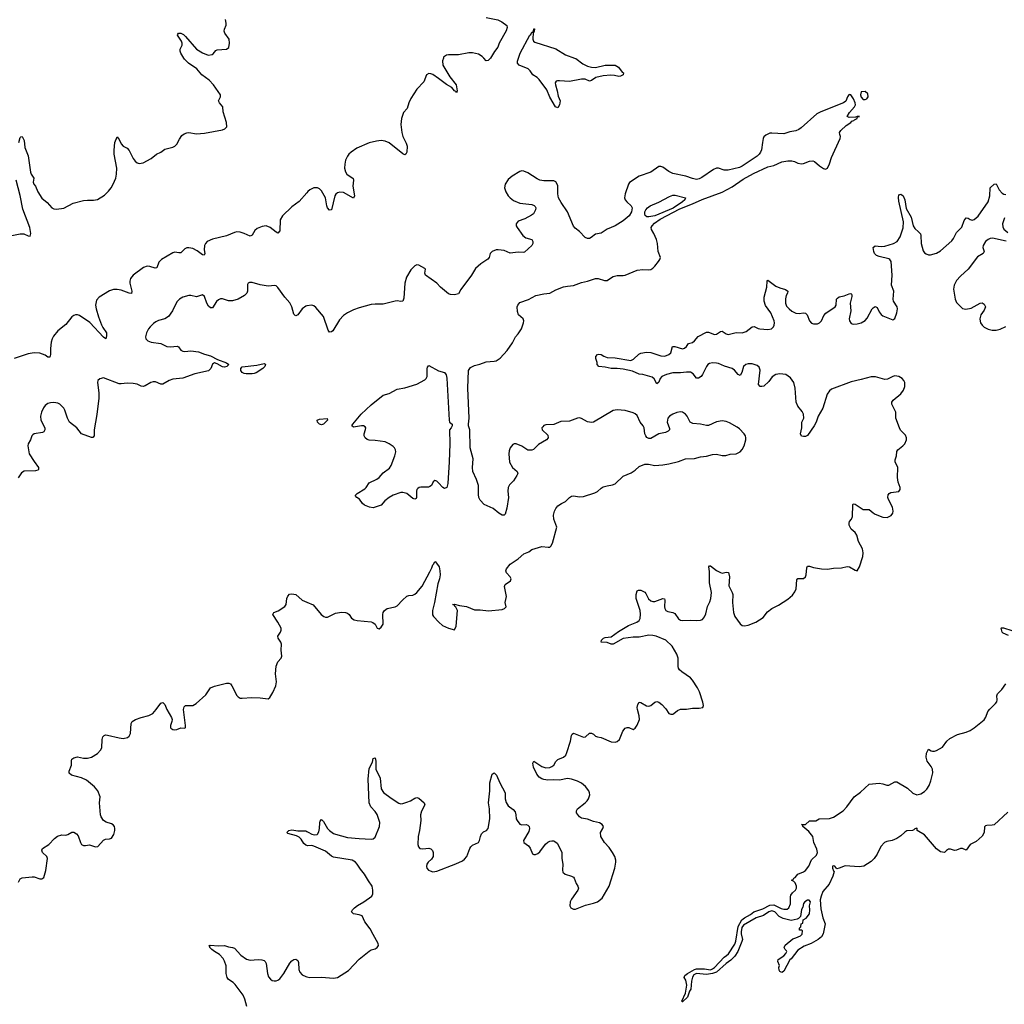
# Model space of a CAD drawing. Header units: inches. Extents: x 1694897 to 1849880, y 907231 to 1017944.
# Tile 152 of 171: x 1827106 to 1837033, y 970458 to 980387. Entities that reach past the tile are written whole.
import ezdxf

# ---------------------------------------------------------------- set-up
doc = ezdxf.new("R2010")
doc.units = ezdxf.units.IN
doc.header["$MEASUREMENT"] = 0
for name, color, linetype in [('B8927', 7, 'Continuous'), ('B8928', 7, 'Continuous'), ('B8937', 7, 'Continuous'), ('B8938', 7, 'Continuous')]:
    doc.layers.add(name, color=color, linetype=linetype)

msp = doc.modelspace()

# ---------------------------------------------------------------- linework, layer by layer
at = {"layer": 'B8927', "color": 6}
for points, elevation in [([(1827097.3, 979150), (1827110, 979200.4), (1827115.6, 979204.4), (1827130, 979209), (1827152.3, 979170), (1827158.6, 979098.6), (1827190, 979014.8), (1827215.5, 978850), (1827221.3, 978830), (1827247.3, 978790), (1827242.9, 978750), (1827248.8, 978730), (1827265.8, 978710), (1827290.2, 978650), (1827330, 978589), (1827383.3, 978543.3), (1827430, 978490.3), (1827450, 978479.1), (1827476.2, 978476.2), (1827550, 978486.7), (1827644.6, 978535.4), (1827750, 978564), (1827790, 978568.6), (1827850, 978566.2), (1827890, 978573.7), (1827961, 978619), (1828001.4, 978658.6), (1828027.8, 978692.2), (1828048.4, 978730), (1828073.6, 978790), (1828083.2, 978830), (1828083.9, 978890), (1828058.9, 979030), (1828057.1, 979070), (1828064.1, 979150), (1828090, 979204.9), (1828110, 979178.4), (1828130, 979134.3), (1828150, 979110.3), (1828190, 979090.3), (1828208.1, 979068.1), (1828250, 978988.4), (1828270, 978960.3), (1828290, 978943.1), (1828310, 978937.6), (1828350, 978945.3), (1828430, 978987.4), (1828483.6, 979030), (1828527.7, 979052.3), (1828570, 979081.3), (1828650, 979102.3), (1828670, 979112), (1828690, 979130.5), (1828716.8, 979183.2), (1828741.7, 979218.3), (1828763.9, 979236.1), (1828790, 979247.7), (1828810, 979250.4), (1828890, 979234.9), (1828970, 979241.7), (1829150, 979278), (1829173.4, 979286.6), (1829193.4, 979306.6), (1829191.2, 979348.8), (1829157.9, 979457.9), (1829155.2, 979510), (1829120.3, 979550), (1829111.5, 979570), (1829131.4, 979610), (1829129, 979630), (1829058.8, 979730), (1829016.6, 979776.6), (1828942.7, 979830), (1828890.9, 979890.9), (1828807.2, 979950), (1828767.2, 979990), (1828761.1, 980000)], 600), ([(1826928, 978192), (1827110, 978228.5), (1827147.1, 978227.1), (1827190, 978206.3), (1827210, 978204.9), (1827218.2, 978230), (1827208.5, 978290), (1827136.5, 978476.5), (1827110, 978613.3), (1827069.9, 978770)], 600), ([(1830000, 978642.8), (1829924.6, 978555.4), (1829850, 978501.5), (1829754.3, 978410), (1829732.6, 978370), (1829730, 978256.3), (1829710, 978234.4), (1829690, 978244.8), (1829631.8, 978291.8), (1829590, 978307), (1829550, 978303.1), (1829498.7, 978281.3), (1829477.4, 978262.6), (1829450, 978212.8), (1829430, 978203.7), (1829370, 978232.2), (1829330, 978244), (1829293.4, 978246.6), (1829270, 978242.6), (1829190, 978206.9), (1829050, 978175.5), (1828995.5, 978150), (1828978.5, 978130), (1828970.4, 978109.7), (1828966.8, 978066.8), (1828971.7, 978028.3), (1828966.7, 978013.3), (1828950, 978016.6), (1828895.4, 978055.4), (1828850, 978079.1), (1828811.9, 978088.1), (1828790, 978087), (1828770, 978078), (1828730, 978037.3), (1828710, 978035.3), (1828670, 978041.6), (1828650, 978037.2), (1828536.6, 977970), (1828510, 977941.2), (1828490, 977885.4), (1828470, 977881.8), (1828417.1, 977897.1), (1828390, 977900.1), (1828352.3, 977887.7), (1828250, 977811.1), (1828224.2, 977775.8), (1828217.1, 977750), (1828217.2, 977730), (1828235.6, 977650), (1828232.8, 977627.2), (1828210, 977629.2), (1828130, 977659.1), (1828090, 977666), (1828050, 977665.9), (1828010, 977652.4), (1827907.8, 977590), (1827880.6, 977559.4), (1827870.9, 977510), (1827876.9, 977470), (1827899.8, 977390), (1827929.8, 977309.8), (1827943.4, 977283.4), (1827982.1, 977230), (1827982.1, 977197.8), (1827972.7, 977167.3), (1827950, 977184), (1827812.9, 977332.9), (1827710, 977403), (1827690, 977411.1), (1827667.9, 977412.1), (1827650, 977405.6), (1827630.9, 977389.1), (1827570, 977313.9), (1827489.6, 977250), (1827445.6, 977194.4), (1827433.2, 977170), (1827423.9, 977136.1), (1827415.6, 977070), (1827416.1, 977010), (1827410, 976984.8), (1827390, 976984.7), (1827362.9, 977002.9), (1827310, 977024.3), (1827250, 977028.8), (1827190, 977016.2), (1827049, 976969)], 600), ([(1830000, 977500.9), (1829990, 977499.5), (1829955.1, 977470), (1829910, 977409.8), (1829890, 977401.6), (1829884.1, 977404.1), (1829870, 977416.3), (1829850.3, 977490), (1829830.2, 977530.2), (1829777.9, 977590), (1829710, 977686.9), (1829690, 977702.4), (1829670, 977707.9), (1829618.9, 977701.1), (1829590, 977702.3), (1829530, 977712.6), (1829450, 977736.5), (1829423.3, 977736.6), (1829409.6, 977730.4), (1829403.1, 977716.9), (1829403.6, 977650), (1829396.8, 977630), (1829372.8, 977607.2), (1829309.5, 977570), (1829250, 977550.6), (1829210, 977552.8), (1829150, 977572.4), (1829130, 977571.3), (1829110, 977562.6), (1829090, 977545.4), (1829050, 977481.7), (1829030, 977480.6), (1829010, 977498.5), (1828992.8, 977530), (1828970, 977594.8), (1828950, 977611.2), (1828890, 977592.7), (1828830, 977606.9), (1828810, 977607), (1828750.5, 977590.6), (1828716.6, 977570), (1828690, 977542.2), (1828648, 977450), (1828605.4, 977394.6), (1828570, 977370.7), (1828506.6, 977353.4), (1828479.3, 977340.7), (1828455.6, 977324.4), (1828421.4, 977290), (1828404.8, 977270), (1828383.4, 977230), (1828374.6, 977190), (1828379, 977170), (1828396.1, 977150), (1828430, 977133.9), (1828530, 977121.3), (1828590.8, 977090.8), (1828627.4, 977087.4), (1828694.7, 977094.7), (1828708, 977088), (1828730, 977054.2), (1828750, 977043), (1828770, 977040.5), (1828831.9, 977048.1), (1828910, 977039.4), (1828970, 977014.4), (1829030, 976997.2), (1829100.4, 976960.4), (1829190, 976928.3), (1829213, 976910), (1829194.8, 976890), (1829170, 976882.8), (1829150, 976886.4), (1829096.7, 976916.7), (1829070, 976926.2), (1829050, 976912.6), (1829031.4, 976868.6), (1829010, 976844.5), (1828870, 976815.3), (1828750, 976773.1), (1828650, 976760.5), (1828612.8, 976747.2), (1828550, 976713.3), (1828530, 976712.1), (1828474.3, 976734.3), (1828450, 976736.1), (1828428.3, 976730), (1828370, 976693.4), (1828350, 976689.2), (1828330, 976693.1), (1828290, 976711.7), (1828250, 976719.4), (1828190, 976722.2), (1828130, 976715), (1828110, 976716.7), (1827950, 976776.9), (1827913.7, 976766.3), (1827894.4, 976750), (1827888.9, 976730), (1827903.5, 976623.5), (1827902.7, 976570), (1827885.1, 976405.1), (1827857.7, 976250), (1827855.9, 976190), (1827844.7, 976175.3), (1827830, 976173.2), (1827730.3, 976210.3), (1827681.4, 976270), (1827609, 976329), (1827586.1, 976370), (1827561.5, 976450), (1827549.2, 976470), (1827510, 976509.1), (1827490, 976520.2), (1827450, 976528.4), (1827415, 976525), (1827390, 976516.5), (1827363.3, 976496.7), (1827346.3, 976473.7), (1827326.6, 976430), (1827316.4, 976390), (1827319.8, 976350), (1827359.8, 976270), (1827359.3, 976250), (1827347.5, 976232.5), (1827334.5, 976225.5), (1827250.5, 976210), (1827238.2, 976201.8), (1827228.7, 976191.3), (1827213.8, 976150), (1827191.5, 976110), (1827187.4, 976090), (1827200.9, 976010), (1827250, 975930.6), (1827295.9, 975870), (1827296.6, 975850), (1827290, 975843.9), (1827263.5, 975836.5), (1827150, 975834.6), (1827123, 975817), (1827090, 975767.4)], 700), ([(1827093.1, 971690), (1827110, 971722.2), (1827130, 971732.4), (1827230, 971744.1), (1827250, 971742.2), (1827310, 971723.7), (1827330, 971724.4), (1827350, 971736.3), (1827370, 971806.8), (1827386.4, 971930), (1827380.4, 971950), (1827336.9, 971990), (1827328.1, 972011.9), (1827335.4, 972030), (1827398.9, 972070), (1827457.7, 972130), (1827486.7, 972153.3), (1827530, 972168), (1827570, 972164), (1827590, 972169), (1827630, 972193.1), (1827650, 972195.3), (1827678.5, 972178.5), (1827696.5, 972156.5), (1827718, 972090), (1827730, 972070.5), (1827750, 972059.3), (1827770, 972058.4), (1827810, 972066), (1827870, 972044.9), (1827893.2, 972050), (1827950, 972112.7), (1827970, 972122.4), (1828010, 972126.7), (1828030, 972134.4), (1828053.3, 972170), (1828065.6, 972210), (1828066.4, 972230), (1828060.9, 972250), (1828047.5, 972267.5), (1828030, 972279.3), (1827976.3, 972296.3), (1827950.7, 972310.7), (1827926.6, 972350), (1827921.1, 972370), (1827911.3, 972488.7), (1827916.2, 972550), (1827894.5, 972610), (1827858.4, 972650), (1827779.3, 972719.3), (1827730, 972741.5), (1827628.6, 972768.6), (1827605.4, 972790), (1827605.3, 972810), (1827628.7, 972870), (1827627.9, 972912), (1827632.3, 972930), (1827650, 972942.4), (1827687, 972953), (1827750, 972940.2), (1827790, 972939), (1827828.7, 972951.3), (1827890, 972988.5), (1827920.6, 973019.4), (1827934.1, 973045.9), (1827938.7, 973130), (1827945, 973155), (1827956, 973170), (1827970, 973174.7), (1827990, 973173.2), (1828110, 973144), (1828150, 973138.8), (1828194, 973150), (1828210, 973163.1), (1828222.4, 973190), (1828229.9, 973290), (1828240.4, 973310), (1828274.5, 973330), (1828330, 973351.3), (1828409.4, 973370.6), (1828448.3, 973391.7), (1828482.8, 973430), (1828530, 973496.5), (1828550, 973501.1), (1828570, 973480.4), (1828590, 973432.4), (1828636, 973350), (1828642.3, 973330), (1828640.9, 973310), (1828625.5, 973270), (1828625.7, 973250), (1828630, 973243.8), (1828650, 973228.9), (1828670, 973224.6), (1828691, 973229), (1828730, 973246.4), (1828770, 973242), (1828778, 973250), (1828778.9, 973270), (1828758.1, 973430), (1828762.8, 973457.2), (1828777.2, 973470), (1828850, 973471.7), (1828885.7, 973490), (1828980.8, 973579.2), (1829030, 973649.3), (1829070, 973665.9), (1829190, 973694.9), (1829216, 973696), (1829230, 973688.5), (1829245.7, 973670), (1829293.8, 973573.8), (1829310, 973557.1), (1829330, 973546.7), (1829350, 973543.7), (1829446.7, 973553.3), (1829530.3, 973550.3), (1829610, 973539.1), (1829626.6, 973553.4), (1829659.1, 973600.9), (1829689.8, 973670), (1829693.8, 973710), (1829683.7, 973790), (1829692.3, 973867.7), (1829708.6, 973911.4), (1829741.7, 973950), (1829749.7, 973970), (1829742.2, 974030), (1829745, 974090), (1829738.4, 974110), (1829710.7, 974150), (1829708.2, 974170), (1829736.6, 974210), (1829743.6, 974230), (1829742.6, 974250), (1829710, 974312.7), (1829656.8, 974390), (1829668.2, 974410), (1829712.7, 974427.3), (1829779.8, 974470), (1829791, 974489), (1829800.2, 974550), (1829810, 974572.2), (1829826.5, 974593.5), (1829850, 974597.7), (1829889, 974590), (1829952.5, 974532.5), (1830000, 974512.8)], 700), ([(1830000, 972059.4), (1829990, 972062.2), (1829970, 972079.1), (1829942.6, 972122.6), (1829922.7, 972142.7), (1829895.9, 972155.9), (1829810, 972181.8), (1829799.3, 972190), (1829818.7, 972210), (1829850, 972218.4), (1829910, 972209.1), (1829990, 972206.5), (1830000, 972202.2)], 600), ([(1829397.1, 970437.1), (1829376.4, 970510), (1829359.7, 970550), (1829277, 970656.9), (1829256.9, 970676.9), (1829210, 970708.9), (1829196.5, 970730), (1829188.1, 970770), (1829187.1, 970847.1), (1829172.3, 970892.3), (1829158.4, 970918.4), (1829121.1, 970961.1), (1829069.1, 970989.1), (1829044.2, 971010), (1829024.2, 971030), (1829022.7, 971042.7), (1829015.3, 971050), (1829026.6, 971053.4), (1829110, 971049), (1829170, 971051.7), (1829210, 971036.5), (1829251, 971031), (1829270, 971022.7), (1829334.9, 970954.9), (1829394, 970914), (1829430, 970904.3), (1829511.1, 970911.1), (1829546.7, 970906.7), (1829570, 970898.7), (1829580.4, 970890), (1829591.1, 970871.1), (1829603.5, 970770), (1829614.8, 970734.8), (1829633.4, 970710), (1829650, 970699.7), (1829670, 970694.7), (1829690, 970695.2), (1829710, 970701.8), (1829730, 970716.1), (1829770, 970767.7), (1829830, 970871.7), (1829850, 970895.2), (1829870, 970908.9), (1829890, 970913.7), (1829910, 970899.3), (1829918.3, 970878.3), (1829921.5, 970810), (1829930, 970783.1), (1829955, 970755.1), (1829990, 970737.2), (1830000, 970735)], 600)]:
    msp.add_lwpolyline(points, dxfattribs=dict(at, elevation=elevation))
at = {"layer": 'B8927', "color": 6, "elevation": 700}
msp.add_lwpolyline([(1829390, 976815.4), (1829370, 976819.6), (1829348.3, 976830), (1829336, 976850), (1829335.6, 976870), (1829350, 976886.4), (1829495.4, 976904.6), (1829570, 976919.5), (1829577.4, 976917.4), (1829583.8, 976910), (1829577.4, 976890), (1829556.5, 976870), (1829490, 976826.4), (1829470, 976818), (1829450, 976816.2)], close=True, dxfattribs=at)
at = {"layer": 'B8928', "color": 6, "elevation": 600}
msp.add_lwpolyline([(1828761.1, 980000), (1828730.8, 980050), (1828723.5, 980070), (1828724, 980090), (1828742.7, 980130), (1828743.1, 980150), (1828737.3, 980170), (1828697.6, 980230), (1828700, 980240), (1828706.6, 980250), (1828729.2, 980250.7), (1828756.8, 980236.8), (1828778, 980218), (1828890, 980088.8), (1828950, 980051.6), (1828990, 980036), (1829010, 980030.4), (1829045.1, 980034.9), (1829056.9, 980043.1), (1829082.2, 980077.8), (1829095.2, 980084.8), (1829190, 980090.2), (1829212.7, 980107.3), (1829220.7, 980150), (1829216.2, 980190), (1829173.2, 980250), (1829166.8, 980270), (1829169.8, 980290), (1829187.5, 980332.5), (1829188.6, 980351.4), (1829180.4, 980390)], dxfattribs=at)
at = {"layer": 'B8937', "color": 6}
for points, elevation in [([(1831377.3, 980000), (1831368.8, 979971.2), (1831373.3, 979930), (1831443.5, 979810), (1831507.8, 979730), (1831517.8, 979670), (1831510.4, 979650), (1831503.7, 979663.7), (1831490, 979671.1), (1831462.2, 979702.2), (1831410, 979733.5), (1831330, 979795), (1831270, 979833.1), (1831250, 979842.4), (1831230, 979843.4), (1831207.9, 979830), (1831181.2, 979758.8), (1831110, 979686.9), (1831050, 979592.2), (1831030.6, 979550), (1831013.9, 979490), (1830976.9, 979450), (1830953.7, 979390), (1830948.6, 979331.4), (1830959.1, 979250), (1830969.6, 979210), (1831003, 979143), (1831011.2, 979111.2), (1831010, 979050), (1830998.6, 979030), (1830990, 979025.5), (1830970, 979035.2), (1830830, 979144.9), (1830790, 979161.3), (1830750, 979167.2), (1830702.6, 979162.6), (1830630, 979145.8), (1830505.9, 979090), (1830448, 979052), (1830424.4, 979030), (1830409.4, 979010), (1830391.6, 978970), (1830383.2, 978930), (1830381.4, 978890), (1830390, 978851.3), (1830403.8, 978830), (1830466.9, 978786.9), (1830470.1, 978770), (1830464.5, 978710), (1830480.8, 978610), (1830472.6, 978587.4), (1830370, 978643.7), (1830332.2, 978647.8), (1830310, 978642.4), (1830293.2, 978626.8), (1830284.7, 978610), (1830250.6, 978469.4), (1830230, 978466.8), (1830210, 978490.4), (1830201.1, 978510), (1830189.6, 978590), (1830150, 978662.2), (1830130, 978682.5), (1830110, 978691.9), (1830070, 978690.2), (1830030, 978670.7), (1830010, 978654.4), (1830000, 978642.8)], 600), ([(1831852.5, 980000), (1831850, 979995.9), (1831830, 979974.8), (1831810, 979973.6), (1831784.3, 980000)], 600), ([(1832698.5, 980000), (1832714.4, 979994.4), (1832783.4, 979943.4), (1832830, 979919.9), (1832870, 979909.6), (1832910, 979905.9), (1833010, 979929.2), (1833110, 979927.2), (1833142.4, 979910), (1833178.8, 979858.8), (1833192, 979850), (1833191.3, 979830), (1833163.8, 979816.2), (1833145.8, 979814.2), (1833104.1, 979824.1), (1833066.7, 979826.6), (1832990, 979819.9), (1832915.2, 979804.8), (1832870, 979774.9), (1832850, 979767.6), (1832805.9, 979785.9), (1832771.4, 979788.6), (1832650, 979764.7), (1832548.3, 979771.7), (1832528.7, 979771.4), (1832514.4, 979765.6), (1832505.2, 979750), (1832507.8, 979730), (1832526.1, 979670), (1832535.3, 979615.3), (1832554.3, 979570), (1832550, 979528), (1832530, 979497.8), (1832509.3, 979510), (1832450, 979606.8), (1832419.9, 979679.9), (1832344, 979784), (1832323.2, 979803.2), (1832278.7, 979830), (1832252, 979872), (1832231, 979890), (1832142.9, 979930), (1832125.1, 979950), (1832125.7, 979970), (1832135.8, 980000)], 600), ([(1830000, 974512.8), (1830065.5, 974485.5), (1830144.4, 974390), (1830170.6, 974370), (1830190, 974362.8), (1830210, 974363.2), (1830290, 974404.1), (1830351.5, 974411.5), (1830389.3, 974409.3), (1830410, 974403.1), (1830428.4, 974390), (1830452.4, 974352.4), (1830476.7, 974336.7), (1830509.3, 974329.3), (1830650, 974316.2), (1830667.7, 974310), (1830688.8, 974290), (1830710, 974250.7), (1830730, 974246), (1830750, 974260.4), (1830769.8, 974290.2), (1830768.1, 974390), (1830772.1, 974410), (1830783.8, 974430), (1830811.7, 974448.3), (1830890, 974466.8), (1830910, 974475.6), (1830964.8, 974535.2), (1831010, 974572.7), (1831030, 974581), (1831070, 974585), (1831090, 974593.2), (1831110, 974609.4), (1831164.1, 974675.9), (1831242.2, 974817.8), (1831261.3, 974858.7), (1831270, 974890.3), (1831280.4, 974899.6), (1831290, 974924), (1831299.3, 974919.3), (1831334, 974870), (1831343, 974830), (1831344.4, 974790), (1831338.6, 974750), (1831321.3, 974698.7), (1831288.1, 974510), (1831267.8, 974430), (1831267.3, 974387.3), (1831277.4, 974370), (1831330.9, 974310.9), (1831370, 974279.5), (1831430, 974250.5), (1831490, 974236), (1831507.6, 974272.4), (1831518.5, 974430), (1831503.3, 974463.3), (1831492.7, 974470), (1831485.4, 974485.4), (1831469.7, 974490.3), (1831490, 974492.6), (1831538.6, 974478.5), (1831610, 974470.9), (1831690, 974437.4), (1831750, 974437), (1831833.3, 974426.7), (1831970, 974439.1), (1831994, 974450), (1832010, 974466), (1832001.6, 974510), (1832014.8, 974570), (1831992.8, 974670), (1832000.7, 974690), (1832052.7, 974730), (1832060.7, 974750), (1832049.6, 974770), (1832015, 974810), (1832008, 974830), (1832013.6, 974850), (1832050, 974894.9), (1832070, 974911.4), (1832133, 974950), (1832190, 975000.2), (1832237.5, 975022.5), (1832270, 975043.6), (1832370, 975073.1), (1832432.9, 975067.1), (1832450, 975068.5), (1832461.3, 975078.7), (1832477.6, 975110), (1832521.5, 975270), (1832490.4, 975350), (1832487.6, 975390), (1832497.5, 975430), (1832510, 975456.9), (1832530, 975483.2), (1832567.1, 975510), (1832609.9, 975530.1), (1832650, 975570.3), (1832670, 975581.7), (1832690, 975584.6), (1832750, 975574.3), (1832790, 975578.5), (1832904.7, 975615.3), (1832930.5, 975629.5), (1832970, 975663.6), (1832990, 975674.9), (1833030, 975687.6), (1833083.9, 975696.1), (1833110, 975707.2), (1833190, 975784.6), (1833270, 975817.7), (1833310, 975845.5), (1833350, 975881.2), (1833410, 975904.6), (1833446.4, 975906.4), (1833510, 975893.1), (1833590, 975897.6), (1833650, 975907.3), (1833747.9, 975932.1), (1833820.4, 975959.6), (1833910, 975963), (1833970, 975980.2), (1834030, 975985.4), (1834090, 976002.9), (1834130, 976004.2), (1834190, 975993.8), (1834227.1, 975992.9), (1834270, 976004.9), (1834330, 976010.3), (1834369.8, 976030.2), (1834390, 976052.7), (1834409.8, 976090.2), (1834426.4, 976150), (1834427.4, 976170), (1834423.5, 976190), (1834411.1, 976210), (1834361.7, 976261.7), (1834338.8, 976278.8), (1834261.8, 976321.8), (1834230, 976333.8), (1834190, 976341.6), (1834130, 976331.6), (1834050, 976295), (1834030, 976294.9), (1833970, 976309.3), (1833893.9, 976313.9), (1833865.9, 976330), (1833834.7, 976390), (1833818.9, 976410), (1833790, 976427.9), (1833770, 976431.2), (1833730, 976425.9), (1833689.4, 976410.6), (1833657.1, 976390), (1833641.1, 976370), (1833632.7, 976330), (1833656, 976264), (1833656.1, 976250), (1833643.6, 976236.4), (1833615.9, 976224.1), (1833550, 976210.5), (1833470, 976164.9), (1833450, 976162.7), (1833430, 976173.2), (1833417.6, 976190), (1833409.6, 976210), (1833400.6, 976270), (1833391.2, 976290), (1833361.3, 976330), (1833330, 976395.6), (1833310, 976413.3), (1833290, 976422.5), (1833210, 976446.9), (1833130, 976453.5), (1833090, 976444.9), (1832890, 976326.9), (1832870, 976323.5), (1832830.7, 976330.7), (1832770, 976366.7), (1832750, 976372.2), (1832730, 976369.1), (1832650, 976337.9), (1832563.1, 976336.9), (1832490, 976303.7), (1832410, 976301.2), (1832390, 976293.8), (1832378.8, 976281.2), (1832371.9, 976270), (1832373.4, 976250), (1832430, 976195.8), (1832434.7, 976170), (1832417.7, 976150), (1832335.7, 976104.3), (1832287.2, 976052.8), (1832270, 976045.3), (1832230, 976044.8), (1832170, 976086.3), (1832110, 976111.5), (1832090, 976109.9), (1832077.4, 976102.6), (1832050.9, 976069.1), (1832040.6, 976039.4), (1832036.5, 976010), (1832044.4, 975924.4), (1832075.9, 975870), (1832122.2, 975830), (1832127.6, 975810), (1832119.6, 975790), (1832083.2, 975736.8), (1832043.7, 975696.3), (1832030.1, 975670), (1832027.9, 975632.1), (1832035, 975570), (1832018.2, 975461.8), (1831998.9, 975401.1), (1831990, 975389.3), (1831970, 975390.3), (1831937.5, 975410), (1831877.9, 975457.9), (1831790, 975499.2), (1831750, 975541.9), (1831736.5, 975570), (1831730, 975598.4), (1831730.6, 975690), (1831709.9, 975750), (1831674.7, 975830), (1831671.7, 975870), (1831678, 975958), (1831648.2, 976068.2), (1831642.7, 976250), (1831631, 976290), (1831630, 976310), (1831637.8, 976370), (1831624.6, 976670), (1831630, 976848.2), (1831650, 976879.7), (1831690, 976900.9), (1831746.6, 976913.4), (1831810, 976937.5), (1831890, 976942.2), (1831910, 976948.3), (1831950, 976973.6), (1832019.8, 977050), (1832073, 977130), (1832103.6, 977190), (1832130, 977218.9), (1832165.7, 977270), (1832186, 977330), (1832188.9, 977350), (1832180.9, 977370), (1832134.8, 977410), (1832124.6, 977444.6), (1832121.6, 977490), (1832126.6, 977510), (1832150, 977536.6), (1832235.3, 977564.7), (1832310, 977605.8), (1832390, 977623.1), (1832450, 977628.6), (1832510, 977664.4), (1832590, 977692.8), (1832630, 977701.5), (1832690, 977705.6), (1832770, 977737.8), (1832830, 977751.3), (1832910, 977778.6), (1832937.8, 977777.8), (1833003.6, 977756.4), (1833030, 977757.6), (1833071.1, 977788.9), (1833090, 977797.6), (1833130, 977807), (1833190, 977807.2), (1833210, 977811.8), (1833330, 977861.3), (1833390, 977868.9), (1833450, 977864.2), (1833470, 977868.8), (1833490, 977882), (1833510, 977900.4), (1833547, 977950), (1833560.9, 977970), (1833566.6, 977990), (1833544.2, 978050), (1833537.4, 978130), (1833526.9, 978170), (1833500.9, 978230), (1833476.1, 978270), (1833473, 978290), (1833483, 978310), (1833505, 978335), (1833564, 978376), (1833761.6, 978478.4), (1833890, 978529.6), (1833985.9, 978574.1), (1834190, 978647.1), (1834290, 978701.2), (1834401.1, 978778.9), (1834502.9, 978837.1), (1834650, 978902.3), (1834710, 978915.9), (1834790, 978952.3), (1834850, 978964.1), (1834890, 978964.7), (1834917.5, 978957.5), (1834950, 978941.1), (1834990, 978933.1), (1835010, 978936), (1835070, 978959.6), (1835103.4, 978963.4), (1835117.8, 978957.7), (1835170, 978914), (1835210, 978888), (1835230, 978879.1), (1835249.6, 978890.4), (1835270, 978934.8), (1835290, 978997.3), (1835379.1, 979190), (1835382, 979210), (1835373.6, 979230), (1835371.5, 979250), (1835386.6, 979270), (1835440.4, 979319.6), (1835486.9, 979350), (1835497.3, 979362.7), (1835515.4, 979370), (1835521.1, 979378.9), (1835551.2, 979390), (1835552.5, 979407.5), (1835573.2, 979410), (1835550, 979411.6), (1835534.4, 979405.6), (1835470, 979399.3), (1835449, 979410), (1835473.2, 979450), (1835524, 979510), (1835532.3, 979530), (1835529, 979550), (1835512.7, 979590), (1835486, 979630), (1835470, 979634), (1835464.7, 979630), (1835451.3, 979610), (1835434.8, 979565.2), (1835410.8, 979549.2), (1835181.8, 979458.2), (1835143, 979437), (1834985, 979295), (1834961.5, 979278.5), (1834930, 979266.3), (1834870, 979255.3), (1834810, 979236.8), (1834690, 979244.2), (1834670, 979242.3), (1834630, 979222.6), (1834610, 979204.2), (1834603.5, 979190), (1834593.7, 979150), (1834584.6, 979075.4), (1834575.5, 979050), (1834562.3, 979030), (1834540.3, 979010), (1834388.9, 978910), (1834362.8, 978897.2), (1834249.7, 978869.7), (1834210, 978871.2), (1834150, 978889.7), (1834130, 978891.1), (1834102, 978878), (1833982.7, 978797.3), (1833956.5, 978783.5), (1833930, 978777.2), (1833890, 978784.5), (1833821.2, 978810), (1833690, 978837.6), (1833650, 978856.9), (1833590, 978898.9), (1833570, 978908.2), (1833550, 978905.4), (1833469.5, 978850.5), (1833350.2, 978809.8), (1833254.2, 978745.8), (1833242.4, 978730), (1833208.9, 978631.1), (1833205.3, 978590), (1833210.4, 978570), (1833226, 978550), (1833270.2, 978510.2), (1833279.5, 978490), (1833273.7, 978450), (1833250.4, 978410), (1833190, 978357.4), (1833110, 978306.9), (1833030, 978273.3), (1832970, 978235.9), (1832910, 978224.2), (1832868.8, 978191.2), (1832850, 978181.5), (1832830, 978179.8), (1832806.6, 978190), (1832750.3, 978250.3), (1832705.6, 978285.6), (1832690, 978306), (1832630, 978449.8), (1832563.6, 978543.6), (1832539.9, 978590), (1832531.4, 978630), (1832531, 978711), (1832525.3, 978730), (1832510.5, 978750.5), (1832490, 978760.7), (1832470, 978763.7), (1832390, 978763.7), (1832350, 978769), (1832321.9, 978781.9), (1832230, 978843.4), (1832190, 978859), (1832170, 978861.6), (1832150, 978857.8), (1832070, 978809.1), (1832030, 978774.2), (1832001.3, 978730), (1831993.8, 978690), (1832006.7, 978650), (1832030, 978612.2), (1832050, 978589.4), (1832083.9, 978563.9), (1832150, 978535.8), (1832270, 978522.1), (1832292.9, 978512.8), (1832302.7, 978502.7), (1832308.2, 978490), (1832305.2, 978470), (1832285.6, 978430), (1832265.4, 978414.6), (1832199.9, 978380.1), (1832130, 978354.7), (1832111.8, 978330), (1832112.3, 978310), (1832121.4, 978290), (1832180.1, 978210), (1832210, 978187.8), (1832269.6, 978169.6), (1832279.2, 978150), (1832277.9, 978130), (1832269.5, 978110), (1832195.9, 978044.1), (1832181.3, 978038.7), (1832130, 978042.9), (1832050, 978032.1), (1831990, 978060.2), (1831930, 978066.9), (1831910, 978066.6), (1831869.2, 978050.8), (1831849.1, 978030.9), (1831838, 977990), (1831826.9, 977973.1), (1831754.8, 977925.2), (1831702.7, 977877.3), (1831662.6, 977810), (1831555.2, 977664.8), (1831530, 977622.7), (1831490, 977613.2), (1831450, 977616), (1831430, 977622.4), (1831349.8, 977689.8), (1831310, 977731.6), (1831197.2, 977810), (1831189.6, 977830), (1831197, 977870), (1831190, 977878), (1831130, 977911.8), (1831110, 977916), (1831090, 977904.8), (1831050, 977864.3), (1831007.3, 977790), (1830989, 977729), (1830979.7, 977580.3), (1830970, 977547.8), (1830950, 977544.1), (1830910, 977551.6), (1830890.2, 977549.8), (1830770, 977518.9), (1830690, 977519.2), (1830650, 977514.5), (1830530, 977481.7), (1830470, 977459.7), (1830409.2, 977430.8), (1830370, 977404.5), (1830330, 977361.3), (1830261.6, 977250), (1830250, 977237.8), (1830230, 977235.2), (1830215.7, 977255.7), (1830170, 977393.1), (1830090, 977485.2), (1830070, 977501.1), (1830050, 977507.5), (1830000, 977500.9)], 700), ([(1830000, 972202.2), (1830015.6, 972195.6), (1830050, 972172.5), (1830073.6, 972166.4), (1830103.6, 972170), (1830110, 972173.2), (1830122.2, 972197.8), (1830128.3, 972230), (1830130.6, 972289.4), (1830135.3, 972304.7), (1830150, 972320.3), (1830170, 972303.2), (1830210, 972230.2), (1830228, 972210), (1830270, 972182.2), (1830290, 972175.4), (1830410, 972140.9), (1830530, 972129), (1830650, 972123.8), (1830670, 972128.4), (1830690, 972142.4), (1830735.1, 972250), (1830736.8, 972290), (1830710, 972371.6), (1830690, 972402.7), (1830646.6, 972450), (1830630, 972488.5), (1830617.9, 972730), (1830630, 972836.5), (1830661.4, 972898.6), (1830670, 972936), (1830690, 972944.4), (1830695.6, 972910), (1830695.4, 972830), (1830739.4, 972739.4), (1830750.7, 972630.7), (1830772.7, 972592.7), (1830850, 972536), (1830930, 972484.9), (1830950, 972481), (1830970, 972483.2), (1831010, 972495.1), (1831047.1, 972510), (1831090, 972538), (1831110, 972543.6), (1831130, 972536.9), (1831183.1, 972490), (1831190.3, 972470), (1831155.8, 972404.2), (1831146.5, 972370), (1831151.5, 972310), (1831137.3, 972210), (1831122.3, 972150), (1831119, 972070), (1831125.2, 972045.2), (1831140.7, 972030), (1831170, 972026.3), (1831230, 972031.8), (1831250, 972026), (1831269, 972010), (1831276.2, 971990), (1831273.4, 971950), (1831256.8, 971923.2), (1831222.8, 971890), (1831210.2, 971870), (1831207.4, 971847.4), (1831211.5, 971830), (1831228.9, 971810), (1831242.7, 971802.7), (1831270, 971795.2), (1831310, 971802.2), (1831503.8, 971876.2), (1831570, 971906.5), (1831590, 971920.8), (1831615, 971950), (1831643.2, 972030), (1831653.8, 972046.1), (1831670, 972061.5), (1831730.6, 972089.4), (1831742.8, 972110), (1831750.5, 972150), (1831761.8, 972178.2), (1831783.5, 972196.5), (1831813.5, 972210), (1831828.7, 972230), (1831846, 972330), (1831840.9, 972430), (1831832, 972490), (1831846.4, 972610), (1831844.8, 972690), (1831870, 972779.7), (1831890, 972792.1), (1831913.7, 972770), (1831947, 972690), (1831999.8, 972590), (1831999.8, 972530), (1832010, 972492), (1832030, 972460.9), (1832081.2, 972421.2), (1832099.8, 972399.8), (1832108.9, 972370), (1832111.5, 972330), (1832120.9, 972310), (1832150, 972275.3), (1832170, 972268), (1832210.8, 972270), (1832230, 972264), (1832241.2, 972250), (1832246.2, 972230), (1832239.4, 972200.6), (1832185.3, 972110), (1832190.4, 972090), (1832234.6, 972054.6), (1832252.7, 972032.7), (1832277.1, 971977.1), (1832290, 971967.3), (1832307.7, 971967.7), (1832330, 971979.3), (1832350, 971995.8), (1832406.2, 972073.9), (1832430, 972092.9), (1832450, 972102.3), (1832470, 972107.4), (1832490, 972106.7), (1832501.4, 972101.4), (1832523.6, 972083.6), (1832539.2, 972059.2), (1832572.2, 971990), (1832570.2, 971930), (1832581.2, 971870), (1832577.6, 971810), (1832581.5, 971790), (1832606, 971770), (1832670, 971751.6), (1832690, 971739.3), (1832697.8, 971730), (1832717.5, 971677.5), (1832734.7, 971650), (1832739.1, 971630), (1832733.8, 971610), (1832670, 971516.9), (1832656.9, 971490), (1832652.9, 971450), (1832663.7, 971430), (1832690, 971417.3), (1832710, 971418.2), (1832810, 971457.5), (1832890, 971477.7), (1832930, 971492.6), (1832977.1, 971530), (1833049.8, 971650), (1833107.4, 971830), (1833118, 971890), (1833117.2, 971910), (1833105.7, 971950), (1833082.4, 971990), (1833050, 972038.5), (1833000.4, 972090), (1832966.4, 972150), (1832962.7, 972190), (1832985.7, 972230), (1832990.9, 972250), (1832979.6, 972270), (1832950, 972287.1), (1832890, 972302.5), (1832830, 972326.8), (1832770, 972334.2), (1832750, 972347.3), (1832720.8, 972390), (1832719.3, 972410), (1832730.9, 972430), (1832806, 972490), (1832827.9, 972510), (1832841.2, 972530), (1832853.1, 972570), (1832852, 972590), (1832844.7, 972610), (1832810, 972655.4), (1832770, 972688.3), (1832729.8, 972709.8), (1832670, 972729.8), (1832630, 972735.6), (1832550, 972719.2), (1832490, 972723), (1832430, 972719.3), (1832390, 972725), (1832370, 972732.9), (1832343.8, 972750), (1832319.7, 972779.7), (1832286.6, 972850), (1832278, 972890), (1832290, 972908.9), (1832370, 972855.4), (1832410, 972843.9), (1832450, 972846.3), (1832470, 972855), (1832490, 972870.2), (1832512.4, 972907.6), (1832530, 972926.8), (1832590, 972949), (1832612.3, 972970), (1832623.9, 972996.1), (1832657.7, 973110), (1832670.6, 973169.4), (1832676.3, 973183.7), (1832690, 973194), (1832790, 973152.8), (1832810, 973154.7), (1832850, 973192.3), (1832870, 973193.8), (1832890, 973182.6), (1832910, 973163.5), (1832930, 973155.1), (1832970, 973148.4), (1833070, 973104.9), (1833110, 973100.2), (1833130, 973107.9), (1833152.5, 973127.5), (1833188, 973212), (1833210, 973241.5), (1833230, 973250.2), (1833248, 973248), (1833290, 973228.7), (1833310, 973241.6), (1833330, 973272.2), (1833354.7, 973330), (1833352.6, 973367.4), (1833333.3, 973430), (1833331.5, 973450), (1833337.4, 973482.6), (1833350, 973503.6), (1833370, 973500.7), (1833427, 973467), (1833450, 973464), (1833470.3, 973469.7), (1833510, 973504.3), (1833530, 973512.7), (1833550, 973505), (1833580.8, 973480.8), (1833618.8, 973438.8), (1833650, 973390.4), (1833670, 973382.6), (1833690, 973383.7), (1833702.7, 973390), (1833738, 973422), (1833770, 973435.6), (1833827.2, 973432.8), (1833890, 973445.5), (1833956.2, 973443.8), (1833994, 973450), (1833999.3, 973470), (1833994.2, 973505.8), (1833958.5, 973610), (1833939.2, 973650), (1833890, 973727.3), (1833870, 973749.6), (1833780.7, 973810), (1833759.7, 973830), (1833749.1, 973849.1), (1833745.9, 973865.9), (1833745.7, 973950), (1833732.8, 973990), (1833684.9, 974070), (1833621.3, 974130), (1833524.1, 974170), (1833490, 974178.8), (1833450, 974180.8), (1833350, 974160.3), (1833290, 974158.8), (1833190, 974145.3), (1833090, 974089.7), (1833070, 974090), (1833030, 974106.8), (1832968.8, 974110), (1832972.2, 974130), (1832990.9, 974150), (1833010, 974158.6), (1833070, 974163.3), (1833143.3, 974216.7), (1833242.7, 974277.3), (1833327.6, 974312.4), (1833351.7, 974330), (1833362.6, 974350), (1833366.6, 974393.4), (1833362.2, 974430), (1833322.6, 974550), (1833321.2, 974590), (1833332.3, 974627.7), (1833344.3, 974635.7), (1833370, 974635.2), (1833410, 974613.7), (1833420.4, 974600.4), (1833445.4, 974545.4), (1833467.9, 974527.9), (1833490, 974520.9), (1833510, 974520.9), (1833590, 974551.4), (1833607.9, 974547.9), (1833612, 974532), (1833607.1, 974467.1), (1833609.6, 974449.6), (1833621.6, 974430), (1833639, 974419), (1833690, 974409.4), (1833710, 974398.5), (1833746.8, 974346.8), (1833770, 974331.4), (1833790, 974327.6), (1833870, 974332.6), (1833930, 974327.1), (1833970, 974330.2), (1833990, 974340.2), (1834010, 974364.2), (1834023.5, 974396.5), (1834039.7, 974470), (1834064, 974516), (1834074.7, 974550), (1834079.7, 974610), (1834059.2, 974710), (1834061.7, 974821.7), (1834055.6, 974870), (1834061.5, 974878.5), (1834070, 974881.1), (1834133, 974833), (1834170, 974811.4), (1834190, 974806.5), (1834230, 974816.2), (1834253.3, 974813.3), (1834262.9, 974770), (1834257.2, 974677.2), (1834290.4, 974610.4), (1834294.6, 974590), (1834293.3, 974510), (1834302.2, 974410), (1834317.8, 974370), (1834370, 974295.2), (1834390, 974278), (1834415.2, 974275.2), (1834450, 974282.7), (1834528.3, 974311.7), (1834601.2, 974358.8), (1834644.9, 974415.1), (1834690, 974450.2), (1834757.3, 974482.7), (1834850, 974543.2), (1834896.9, 974583.1), (1834921.3, 974618.7), (1834933.2, 974646.8), (1834941.4, 974738.6), (1834950, 974751.6), (1835010, 974753.6), (1835030, 974769.1), (1835036.6, 974790), (1835041.4, 974858.6), (1835050, 974875.9), (1835070, 974875.9), (1835110, 974863.5), (1835190, 974849.4), (1835250, 974845.2), (1835310, 974854.9), (1835390, 974858.3), (1835450, 974874.3), (1835471.2, 974871.2), (1835530, 974835.5), (1835550, 974830.7), (1835571.8, 974868.2), (1835605.8, 974974.2), (1835610.7, 975010), (1835604.2, 975050), (1835564.5, 975124.5), (1835546.9, 975190), (1835530, 975215), (1835489.9, 975250), (1835469.4, 975290), (1835467.4, 975310), (1835472.7, 975327.3), (1835493.3, 975350), (1835504.2, 975375.8), (1835504.3, 975495.7), (1835510, 975504), (1835530, 975500.4), (1835610, 975449.5), (1835670, 975448), (1835710, 975412.6), (1835730, 975401.8), (1835810, 975371.6), (1835852.2, 975367.7), (1835892.1, 975387.9), (1835909.7, 975410), (1835913.8, 975430), (1835905.5, 975470), (1835863.9, 975550), (1835859.1, 975570), (1835863.6, 975596.4), (1835871.2, 975610), (1835890, 975620.6), (1835970.6, 975629.4), (1835983.9, 975650), (1835982.6, 975670), (1835963.9, 975723.9), (1835954.8, 975770), (1835960.9, 975870), (1835931.1, 975930), (1835932.3, 975950), (1835946.4, 975990), (1835948.8, 976031.2), (1835960.3, 976050), (1836010, 976089.5), (1836030, 976111.1), (1836048.1, 976150), (1836048.6, 976170), (1836036.9, 976196.9), (1835987.9, 976247.9), (1835976.3, 976270), (1835940.2, 976370), (1835939.5, 976430), (1835899.9, 976510), (1835899.9, 976530), (1835911.9, 976550), (1835990, 976613.8), (1836015.7, 976650), (1836031.1, 976688.9), (1836029.9, 976730), (1836019.9, 976750), (1836002.4, 976770), (1835970, 976789.5), (1835930, 976794.5), (1835910, 976790.3), (1835857, 976763), (1835830, 976757.7), (1835732.8, 976787.2), (1835690, 976785.1), (1835590, 976757.7), (1835490, 976736.9), (1835290, 976660.3), (1835270, 976643.7), (1835247.9, 976610), (1835203.9, 976470), (1835154.8, 976390), (1835135.7, 976330), (1835116.6, 976290), (1835050, 976195.1), (1835030, 976185.3), (1835010, 976183.6), (1834989, 976189), (1834979.8, 976210), (1834991.8, 976270), (1834992.1, 976327.9), (1835012.4, 976370), (1835009.5, 976410), (1834995.7, 976435.7), (1834950, 976490.6), (1834934.3, 976530), (1834925.6, 976670), (1834910.6, 976730), (1834876.6, 976776.6), (1834830, 976807.6), (1834770, 976817.5), (1834730, 976809.3), (1834694.2, 976785.8), (1834660.1, 976739.9), (1834610, 976691.1), (1834590, 976686.5), (1834570, 976689.1), (1834554.8, 976710), (1834572, 976852), (1834562.9, 976882.9), (1834541.6, 976901.6), (1834490, 976915.4), (1834450, 976915.4), (1834428.7, 976910), (1834404.2, 976890), (1834386.2, 976830), (1834370, 976800.6), (1834350, 976807.9), (1834312.9, 976852.9), (1834290, 976869.9), (1834211.8, 976891.8), (1834150, 976919.7), (1834130, 976925), (1834090, 976925.9), (1834059.5, 976920.5), (1834042.5, 976910), (1834029, 976891), (1833991.6, 976808.4), (1833975.8, 976790), (1833950, 976771.4), (1833930, 976772.7), (1833895.9, 976815.9), (1833870, 976831.3), (1833830, 976834.2), (1833770, 976825.5), (1833690, 976824.4), (1833626.5, 976810), (1833580.1, 976790), (1833565, 976770), (1833550, 976732.6), (1833530, 976715.4), (1833504.2, 976764.2), (1833482.4, 976782.4), (1833390, 976807.9), (1833350, 976812.1), (1833283.2, 976843.2), (1833190, 976861.9), (1833130, 976869.6), (1833070, 976870.5), (1833010, 976884.5), (1832944, 976890), (1832928.7, 976910), (1832928.4, 976931.6), (1832916, 976970), (1832916, 976990), (1832930, 977010.4), (1832944.2, 977015.8), (1832968.2, 977011.8), (1832994.7, 976994.7), (1833030, 976980.6), (1833110, 976978.3), (1833268.5, 976951.5), (1833296.1, 976963.9), (1833346.6, 977013.4), (1833370, 977023.2), (1833426.7, 977033.3), (1833470.5, 977030.5), (1833570, 976996.7), (1833610, 976995.7), (1833650, 977009.6), (1833671.8, 977028.2), (1833688.6, 977091.4), (1833710, 977092.3), (1833790, 977069.6), (1833810, 977073.8), (1833829.1, 977090), (1833850, 977121.3), (1833890, 977133.5), (1833910, 977148.5), (1833947.6, 977192.4), (1834030, 977235.1), (1834050, 977235.1), (1834110, 977211.6), (1834130, 977215.4), (1834170, 977242.4), (1834190, 977245), (1834230, 977218.4), (1834250, 977214), (1834330, 977231.1), (1834390, 977229.1), (1834430, 977242.7), (1834490, 977289.6), (1834510, 977294.7), (1834550, 977274.4), (1834569.7, 977269.7), (1834650, 977263.4), (1834684.7, 977270), (1834706.6, 977290), (1834713.6, 977306.4), (1834715.4, 977330), (1834711.4, 977350), (1834680.8, 977430), (1834624.3, 977504.3), (1834612, 977550), (1834612.4, 977590), (1834638.1, 977690), (1834643.2, 977750), (1834650, 977759.6), (1834730, 977700.3), (1834770, 977681.6), (1834826.2, 977666.2), (1834850.9, 977650), (1834847.8, 977630), (1834835.1, 977604.9), (1834826.4, 977573.6), (1834826.1, 977530), (1834838.6, 977498.6), (1834862.8, 977470), (1834890, 977447.6), (1834930, 977427.7), (1834963.6, 977423.6), (1835010, 977431.4), (1835030, 977428.7), (1835045.4, 977410), (1835070, 977351.3), (1835090, 977328.5), (1835110, 977318.7), (1835150, 977320.9), (1835170, 977331.2), (1835189.3, 977350.7), (1835215.2, 977404.8), (1835233.3, 977426.7), (1835328.9, 977490), (1835337.5, 977510), (1835342.8, 977570), (1835350, 977580.2), (1835369.2, 977590.8), (1835418.7, 977601.3), (1835470, 977623.2), (1835485.5, 977625.5), (1835490, 977624.9), (1835494.2, 977614.2), (1835494.9, 977594.9), (1835477.5, 977530), (1835486.2, 977450), (1835469.3, 977370), (1835472.6, 977350), (1835490, 977322.3), (1835510, 977316.1), (1835550, 977320.7), (1835590, 977331.2), (1835630, 977353.1), (1835650, 977376.3), (1835699.7, 977470), (1835710, 977483.1), (1835730, 977493.9), (1835750, 977485), (1835770, 977441.4), (1835790, 977415.1), (1835810, 977402.4), (1835910, 977358.9), (1835930, 977374.9), (1835950.4, 977430), (1835956.9, 977470), (1835952.9, 977490), (1835917.6, 977550), (1835914.2, 977570), (1835917.8, 977650), (1835896.5, 977710), (1835902.6, 977810), (1835892.3, 977950), (1835879.3, 977970), (1835870, 977974.8), (1835770, 977997.6), (1835744.9, 978010), (1835725.3, 978030), (1835716.1, 978050), (1835711.6, 978088.4), (1835730, 978106), (1835790, 978101), (1835830, 978103.1), (1835917.4, 978130), (1835952.8, 978150), (1835983.1, 978196.9), (1836012.6, 978287.4), (1836016.7, 978350), (1835970, 978555.6), (1835966.1, 978593.9), (1835970, 978620.9), (1835990, 978627.7), (1836012, 978612), (1836030.8, 978570), (1836043.9, 978483.9), (1836094.6, 978394.6), (1836113.7, 978310), (1836130, 978281.4), (1836169, 978249), (1836187.3, 978227.3), (1836192.9, 978210), (1836196.3, 978130), (1836215.9, 978055.9), (1836230, 978035), (1836244.5, 978024.5), (1836270, 978015.3), (1836290, 978014.6), (1836350, 978031.4), (1836390, 978055.3), (1836503.8, 978156.2), (1836520.6, 978179.4), (1836550, 978242.2), (1836603.7, 978296.3), (1836630, 978360.6), (1836650, 978388), (1836670, 978384.7), (1836690, 978370.7), (1836710, 978364.6), (1836730, 978372.4), (1836770, 978407.5), (1836868.8, 978551.2), (1836887.9, 978610), (1836889.9, 978690.1), (1836930, 978729.2), (1836950, 978731.4), (1836982.8, 978670), (1837010, 978638.7), (1837030, 978628.2), (1837050, 978625.9)], 600), ([(1837035.4, 978390), (1837014.6, 978330), (1837017.9, 978297.9), (1837030, 978275.7), (1837070, 978241.2)], 600), ([(1837053.1, 978153.1), (1836915.2, 978184.8), (1836890, 978181.8), (1836870, 978172.1), (1836844.1, 978150), (1836819.1, 978110), (1836817.6, 978090), (1836831.4, 978050), (1836819.8, 978030), (1836763.2, 977996.8), (1836669.8, 977870.2), (1836590, 977802), (1836550, 977756.7), (1836526.2, 977710), (1836519.9, 977670), (1836538, 977570), (1836550, 977534.9), (1836610, 977475.5), (1836646.7, 977466.7), (1836700.4, 977479.6), (1836790, 977528.2), (1836810, 977530.2), (1836830, 977518.9), (1836842.2, 977490), (1836830, 977456.3), (1836798.1, 977410), (1836787.9, 977370), (1836788.4, 977348.4), (1836793.1, 977330), (1836810, 977305.3), (1836830, 977287.7), (1836870, 977268), (1836910, 977255.8), (1836950, 977256.6), (1836990, 977266.1), (1837050, 977291.9)], 600), ([(1837076.9, 974176.9), (1837021.4, 974201.4), (1837011.6, 974210), (1837001.1, 974250), (1837004.9, 974255.1), (1837025.9, 974254.1), (1837107.8, 974227.8)], 500), ([(1837070, 972397.2), (1836930, 972269), (1836910, 972263.1), (1836857.1, 972262.9), (1836842.2, 972257.8), (1836833.6, 972246.4), (1836828.5, 972190), (1836810, 972152.6), (1836750, 972101.5), (1836690.1, 972069.9), (1836650, 972013.3), (1836610, 972028.7), (1836590, 972030.8), (1836550, 972011.5), (1836530, 972009.8), (1836490, 972022), (1836470, 972021.3), (1836450.6, 972010), (1836430, 971989.6), (1836390, 971995.1), (1836350, 972025.4), (1836230, 972166.3), (1836156, 972210), (1836156, 972230), (1836150, 972235.1), (1836130, 972229), (1836122, 972218), (1836108.7, 972211.3), (1836050, 972206.3), (1836030, 972195.1), (1835990, 972156.3), (1835950, 972131.3), (1835901, 972110), (1835850, 972099.7), (1835825.5, 972090), (1835786.7, 972050), (1835750, 971972.7), (1835722.4, 971930), (1835690, 971898.4), (1835616, 971850), (1835570, 971843.5), (1835430, 971853.6), (1835369.5, 971829.5), (1835344.7, 971824.7), (1835326, 971850), (1835310, 971854), (1835302, 971850), (1835302, 971830), (1835310, 971804.7), (1835317.3, 971797.3), (1835305.6, 971750), (1835267.7, 971670), (1835203.8, 971596.2), (1835185.8, 971550), (1835177.4, 971510), (1835182.5, 971422.5), (1835204.4, 971330), (1835226.7, 971270), (1835208.3, 971170), (1835190, 971138.5), (1835155.6, 971110), (1835086.4, 971070), (1835016.8, 971043.2), (1834950, 971003.7), (1834883.4, 970916.6), (1834870, 970905.2), (1834810, 970792.7), (1834798, 970782), (1834790, 970779.5), (1834770, 970789.4), (1834762.3, 970802.3), (1834759.7, 970830), (1834765.1, 970850), (1834749.4, 970890), (1834752.7, 970910), (1834810, 970947.7), (1834829.2, 970970), (1834839, 970990), (1834837.2, 970997.2), (1834822, 971010), (1834814, 971030), (1834824.5, 971055.5), (1834900.2, 971119.8), (1834931.8, 971128.2), (1834978, 971150), (1834994.2, 971165.8), (1834998, 971198), (1834990, 971206), (1834967.3, 971207.3), (1834967.3, 971227.3), (1834970, 971234), (1834982, 971238), (1834986, 971270), (1835002, 971278), (1835006, 971310), (1835034.6, 971325.4), (1835069.1, 971370.9), (1835073.2, 971410), (1835068, 971450), (1835078, 971490), (1835067.3, 971507.3), (1835050, 971508), (1835022.8, 971490), (1835010, 971474), (1835002.3, 971437.7), (1834990, 971413.2), (1834976.7, 971343.3), (1834956.7, 971323.3), (1834943.4, 971316.6), (1834882.7, 971302.7), (1834803.3, 971323.3), (1834764.2, 971344.2), (1834719.1, 971390), (1834690, 971399.1), (1834658.7, 971390), (1834606.2, 971353.8), (1834532.2, 971330), (1834404.9, 971255.1), (1834388.1, 971231.9), (1834379.4, 971190), (1834379, 971170), (1834392.5, 971110), (1834387.2, 971090), (1834347.2, 970990), (1834316.8, 970943.2), (1834276, 970904), (1834229.6, 970870.4), (1834130, 970783.7), (1834090.7, 970769.3), (1834030, 970759.6), (1833930, 970768), (1833903.8, 970756.2), (1833889.1, 970730.9), (1833878.8, 970690), (1833872.6, 970610), (1833860.2, 970590), (1833838, 970530), (1833790, 970483), (1833783.8, 970483.8), (1833781.6, 970490), (1833818.8, 970570), (1833832.8, 970650), (1833822.4, 970702.4), (1833807, 970730), (1833813.1, 970750), (1833837.8, 970770), (1833910, 970810.1), (1833930, 970814.6), (1834010, 970815), (1834070, 970806.2), (1834090, 970814.8), (1834110.4, 970829.6), (1834208, 970932), (1834233.1, 970950), (1834251.6, 970968.4), (1834315.4, 971064.6), (1834325, 971095), (1834350, 971243.2), (1834388.4, 971310), (1834412.8, 971330), (1834475, 971365), (1834508, 971392), (1834597.5, 971422.5), (1834670, 971458.4), (1834710, 971462.4), (1834784.5, 971424.5), (1834810, 971417.1), (1834842.3, 971417.7), (1834862, 971430), (1834877.6, 971470), (1834876.9, 971543.1), (1834880.8, 971559.2), (1834897.2, 971582.8), (1834928.7, 971610), (1834938, 971630), (1834938, 971650), (1834923.1, 971683.1), (1834910, 971698), (1834888.7, 971710), (1834904.7, 971715.3), (1834912.7, 971730), (1834923.7, 971736.3), (1834950.9, 971770), (1835007.5, 971792.5), (1835030, 971806.7), (1835061.2, 971850), (1835090, 971915.6), (1835138.1, 971961.9), (1835148.3, 971990), (1835141.9, 972021.9), (1835113.8, 972090), (1835102.5, 972150), (1835061.4, 972201.4), (1835001.1, 972250), (1835000.4, 972260.4), (1834989.5, 972270.5), (1835030, 972271), (1835070, 972306.8), (1835132.7, 972307.3), (1835166, 972330), (1835270, 972332.7), (1835310, 972346.9), (1835410, 972410.1), (1835446.2, 972450), (1835518.2, 972550), (1835582.6, 972597.4), (1835670, 972678.4), (1835770, 972688.7), (1835810, 972682.4), (1835850, 972668), (1835870, 972668), (1835930, 972702), (1835950, 972700.5), (1836056.1, 972636.1), (1836110, 972587.9), (1836150, 972572), (1836190, 972579), (1836230, 972604), (1836253.7, 972626.3), (1836275.9, 972664.1), (1836292.7, 972710), (1836312.7, 972792.7), (1836310.6, 972830.6), (1836297.3, 972857.3), (1836254.7, 972910), (1836244.7, 972950), (1836250, 972991.3), (1836269.5, 973030.5), (1836294.8, 973014.8), (1836310, 973010.8), (1836330, 973010.8), (1836350, 973018.8), (1836410, 973051), (1836452.3, 973110), (1836482.9, 973137.1), (1836559.7, 973180.3), (1836650, 973203.2), (1836690, 973218.4), (1836730, 973244.7), (1836830, 973327.7), (1836846.7, 973353.3), (1836868.6, 973411.4), (1836886, 973434), (1836945.5, 973490), (1836959.3, 973510), (1836962.8, 973530), (1836958.8, 973570), (1836965.3, 973590), (1837007.4, 973632.6), (1837047.1, 973690)], 500), ([(1830000, 970735), (1830032.3, 970727.7), (1830150, 970731.6), (1830270, 970722), (1830310, 970728.7), (1830422.2, 970797.8), (1830528, 970912), (1830630, 970995.6), (1830650, 971006.3), (1830690, 971017.6), (1830709.4, 971030), (1830724.5, 971050), (1830718.4, 971070), (1830670, 971161.6), (1830638, 971218), (1830584.7, 971290), (1830557.4, 971350), (1830530, 971361.6), (1830470, 971369.8), (1830452.2, 971390), (1830460.8, 971410), (1830480.6, 971430), (1830510, 971453.3), (1830574.2, 971490), (1830655.8, 971550), (1830666.5, 971573.5), (1830667.8, 971610), (1830658.2, 971650), (1830621.8, 971701.8), (1830583.4, 971770), (1830540.5, 971820.5), (1830507.6, 971870), (1830490, 971890.7), (1830457, 971910), (1830270, 971940.8), (1830250, 971950.4), (1830190, 972000.9), (1830072.2, 972052.3), (1830050, 972058.1), (1830010, 972056.6), (1830000, 972059.4)], 600)]:
    msp.add_lwpolyline(points, dxfattribs=dict(at, elevation=elevation))
at = {"layer": 'B8937', "color": 6, "elevation": 700}
for points in [[(1835630, 979662), (1835590, 979658), (1835584, 979630), (1835590, 979604.7), (1835610, 979582.8), (1835630, 979581), (1835648, 979590), (1835662, 979610), (1835658, 979638)], [(1833450, 978398), (1833430, 978400.7), (1833413.6, 978413.6), (1833407.6, 978430), (1833409.6, 978450), (1833418.4, 978470), (1833435.1, 978490), (1833462.7, 978510), (1833550, 978547), (1833656.1, 978603.9), (1833690, 978617), (1833716, 978616), (1833818, 978590), (1833810.5, 978570), (1833788.4, 978550), (1833694.6, 978485.4), (1833510, 978409.8)], [(1831390, 975660.8), (1831371.2, 975670), (1831330, 975717.3), (1831310, 975733.9), (1831290, 975738.7), (1831273.1, 975726.9), (1831256.6, 975690), (1831241.7, 975678.3), (1831226.4, 975673.6), (1831148.6, 975671.4), (1831131.9, 975668.1), (1831120, 975660), (1831110.5, 975649.5), (1831106.5, 975633.5), (1831106.4, 975570), (1831101.5, 975558.5), (1831090, 975551), (1831070, 975560.4), (1831010, 975607.8), (1830970, 975620.7), (1830950, 975619.6), (1830871, 975591), (1830830, 975569.2), (1830786, 975534), (1830750, 975492.2), (1830670, 975465.8), (1830631.1, 975470), (1830583.9, 975490), (1830562.3, 975510), (1830532.5, 975552.5), (1830503.5, 975570), (1830488.6, 975590), (1830508.4, 975610), (1830585.1, 975654.9), (1830600.1, 975670), (1830630, 975717.6), (1830707.8, 975752.2), (1830729.4, 975770.6), (1830770, 975818.3), (1830834.3, 975865.7), (1830850.7, 975890), (1830889.5, 975990), (1830897.6, 976030), (1830895.8, 976050), (1830884.7, 976070), (1830870, 976083.4), (1830830, 976110.5), (1830790, 976129.1), (1830690, 976144.8), (1830630, 976147.5), (1830610, 976154.6), (1830589.8, 976170), (1830577.4, 976190), (1830578, 976210), (1830593.3, 976253.3), (1830595.1, 976270), (1830590, 976280.9), (1830571.5, 976291.5), (1830551.3, 976291.3), (1830470, 976277.1), (1830455, 976290), (1830464.7, 976310), (1830548.5, 976410), (1830650, 976503.4), (1830770, 976600.8), (1830830, 976619.2), (1830910, 976662.5), (1830990, 976675.7), (1831108.4, 976711.6), (1831190, 976756.2), (1831203.1, 976770), (1831212.8, 976790), (1831213, 976867), (1831216.9, 976883.1), (1831230, 976899.3), (1831330, 976846.7), (1831390, 976829.4), (1831404.8, 976804.8), (1831412.1, 976772.1), (1831434.8, 976350), (1831439.4, 976330), (1831466.6, 976310), (1831467.8, 976290), (1831457.7, 976270), (1831440, 976250), (1831441.4, 976110), (1831435.1, 975930), (1831423.6, 975710), (1831413.4, 975670)], [(1830150, 976301), (1830130, 976306.8), (1830107.8, 976330), (1830106.6, 976350), (1830130, 976357.3), (1830206.8, 976366.8), (1830208.5, 976350), (1830170, 976307.3)]]:
    msp.add_lwpolyline(points, close=True, dxfattribs=at)
at = {"layer": 'B8938', "color": 6, "elevation": 600}
for points in [[(1831810, 980409.3), (1831925.4, 980385.4), (1831966.5, 980366.5), (1832016.5, 980330), (1832022.3, 980310), (1832010, 980275.1), (1831940.5, 980150), (1831926.3, 980110), (1831892.9, 980067.1), (1831852.5, 980000)], [(1832135.8, 980000), (1832152.5, 980050), (1832250, 980230.1), (1832260.6, 980239.4), (1832270, 980262), (1832278.8, 980261.2), (1832286.6, 980273.4), (1832290, 980294.3), (1832294.7, 980294.7), (1832295.3, 980290), (1832290, 980259.5), (1832282, 980258), (1832278.4, 980190), (1832286.4, 980170), (1832300.2, 980160.2), (1832510, 980094.9), (1832610, 980031.4), (1832698.5, 980000)], [(1831784.3, 980000), (1831770, 980014.8), (1831730, 980039.3), (1831670, 980053.9), (1831632.9, 980052.9), (1831530, 980033.9), (1831430, 980032.3), (1831410, 980027.7), (1831380.2, 980010), (1831377.3, 980000)]]:
    msp.add_lwpolyline(points, dxfattribs=at)

doc.saveas('drawing.dxf')
